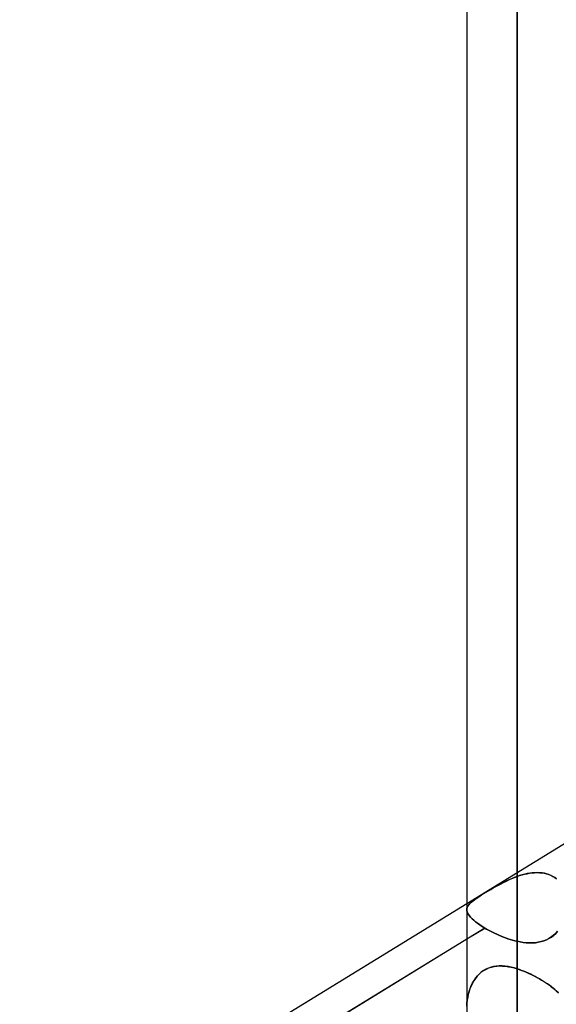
# Model space of a CAD drawing. Header units: millimetres. Extents: x -97 to 81, y -215 to 215.
# Tile 36 of 82: x -33 to -25, y -45 to -30. Entities that reach past the tile are written whole.
import ezdxf

# ---------------------------------------------------------------- set-up
doc = ezdxf.new("R2010")
doc.units = ezdxf.units.MM
doc.layers.add('MAIN-1', color=7, linetype='Continuous')
doc.layers.add('MAIN-2', color=7, linetype='Continuous')

msp = doc.modelspace()

# ---------------------------------------------------------------- linework, layer by layer
at = {"layer": 'MAIN-1'}
for p, q in [((-25.256, 0), (-25.256, -116.055)), ((-26.019, 0), (-26.019, -115.406)), ((-26.019, -43.284), (-33.294, -47.741)), ((-33.294, -48.274), (-26.019, -43.816))]:
    msp.add_line(p, q, dxfattribs=at)
at = {"layer": 'MAIN-2'}
for p, q in [((-25.256, 0), (-25.256, -114.931)), ((-25.256, 0), (-25.256, -42.869)), ((-25.256, 0), (-25.256, -43.851)), ((-25.256, -116.055), (-25.256, 0)), ((-25.256, -114.931), (-25.256, 0)), ((-25.256, -43.851), (-25.256, 0)), ((-25.256, -42.869), (-25.256, 0)), ((-24.494, -42.349), (-26.019, -43.284)), ((-25.179, -42.844), (-25.218, -42.856)), ((-25.218, -42.856), (-25.181, -42.845)), ((-25.181, -42.845), (-25.142, -42.834)), ((-25.14, -42.834), (-25.179, -42.844)), ((-25.142, -42.834), (-25.104, -42.826)), ((-25.102, -42.825), (-25.14, -42.834)), ((-25.104, -42.826), (-25.066, -42.819)), ((-25.063, -42.819), (-25.102, -42.825)), ((-25.066, -42.819), (-25.028, -42.814)), ((-25.025, -42.814), (-25.063, -42.819)), ((-25.028, -42.814), (-24.99, -42.811)), ((-24.987, -42.811), (-25.025, -42.814)), ((-24.99, -42.811), (-24.952, -42.81)), ((-24.95, -42.81), (-24.987, -42.811)), ((-24.952, -42.81), (-24.916, -42.811)), ((-24.914, -42.811), (-24.95, -42.81)), ((-24.916, -42.811), (-24.879, -42.814)), ((-24.878, -42.814), (-24.914, -42.811)), ((-24.879, -42.814), (-24.844, -42.82)), ((-24.842, -42.82), (-24.878, -42.814)), ((-24.844, -42.82), (-24.81, -42.828)), ((-24.808, -42.828), (-24.842, -42.82)), ((-24.81, -42.828), (-24.776, -42.838)), ((-24.775, -42.839), (-24.808, -42.828)), ((-24.776, -42.838), (-24.744, -42.851)), ((-24.743, -42.852), (-24.775, -42.839)), ((-24.744, -42.851), (-24.713, -42.867)), ((-24.713, -42.867), (-24.743, -42.852)), ((-25.545, -43.003), (-25.584, -43.024)), ((-25.579, -43.021), (-25.539, -43)), ((-25.505, -42.981), (-25.545, -43.003)), ((-25.539, -43), (-25.5, -42.978)), ((-25.465, -42.96), (-25.505, -42.981)), ((-25.5, -42.978), (-25.46, -42.958)), ((-25.424, -42.94), (-25.465, -42.96)), ((-25.46, -42.958), (-25.419, -42.938)), ((-25.383, -42.921), (-25.424, -42.94)), ((-25.419, -42.938), (-25.379, -42.919)), ((-25.341, -42.902), (-25.383, -42.921)), ((-25.379, -42.919), (-25.338, -42.901)), ((-25.299, -42.885), (-25.341, -42.902)), ((-25.338, -42.901), (-25.297, -42.884)), ((-25.256, -42.869), (-25.299, -42.885)), ((-25.297, -42.884), (-25.256, -42.869)), ((-25.256, -42.869), (-25.218, -42.856)), ((-25.218, -42.856), (-25.256, -42.869)), ((-24.713, -42.867), (-24.684, -42.885)), ((-24.684, -42.885), (-24.713, -42.867)), ((-24.684, -42.885), (-24.657, -42.905)), ((-24.657, -42.905), (-24.684, -42.885)), ((-25.796, -43.15), (-25.826, -43.169)), ((-25.824, -43.168), (-25.794, -43.149)), ((-25.764, -43.131), (-25.796, -43.15)), ((-25.794, -43.149), (-25.761, -43.129)), ((-25.73, -43.11), (-25.764, -43.131)), ((-25.761, -43.129), (-25.727, -43.108)), ((-25.695, -43.089), (-25.73, -43.11)), ((-25.727, -43.108), (-25.691, -43.087)), ((-25.659, -43.067), (-25.695, -43.089)), ((-25.691, -43.087), (-25.655, -43.065)), ((-25.622, -43.046), (-25.659, -43.067)), ((-25.655, -43.065), (-25.617, -43.043)), ((-25.584, -43.024), (-25.622, -43.046)), ((-25.617, -43.043), (-25.579, -43.021)), ((-25.989, -43.296), (-26, -43.311)), ((-26, -43.311), (-25.989, -43.296)), ((-25.977, -43.282), (-25.989, -43.296)), ((-25.989, -43.296), (-25.977, -43.282)), ((-25.977, -43.282), (-25.962, -43.267)), ((-25.962, -43.268), (-25.977, -43.282)), ((-25.962, -43.267), (-25.944, -43.252)), ((-25.945, -43.253), (-25.962, -43.268)), ((-25.925, -43.237), (-25.945, -43.253)), ((-25.944, -43.252), (-25.925, -43.237)), ((-25.925, -43.237), (-25.903, -43.221)), ((-25.904, -43.222), (-25.925, -43.237)), ((-25.88, -43.205), (-25.904, -43.222)), ((-25.903, -43.221), (-25.879, -43.204)), ((-25.854, -43.188), (-25.88, -43.205)), ((-25.879, -43.204), (-25.852, -43.186)), ((-25.826, -43.169), (-25.854, -43.188)), ((-25.852, -43.186), (-25.824, -43.168)), ((-26.018, -43.355), (-26.019, -43.37)), ((-26.019, -43.37), (-26.018, -43.355)), ((-26.019, -43.37), (-26.017, -43.388)), ((-26.017, -43.388), (-26.019, -43.37)), ((-26.014, -43.34), (-26.018, -43.355)), ((-26.018, -43.355), (-26.014, -43.34)), ((-26.017, -43.388), (-26.012, -43.406)), ((-26.012, -43.406), (-26.017, -43.388)), ((-26.008, -43.325), (-26.014, -43.34)), ((-26.014, -43.34), (-26.008, -43.325)), ((-26.012, -43.406), (-26.004, -43.425)), ((-26.005, -43.425), (-26.012, -43.406)), ((-26, -43.311), (-26.008, -43.325)), ((-26.008, -43.325), (-26, -43.311)), ((-25.993, -43.445), (-26.005, -43.425)), ((-26.004, -43.425), (-25.993, -43.445)), ((-25.993, -43.445), (-25.979, -43.466)), ((-25.979, -43.466), (-25.993, -43.445)), ((-25.979, -43.466), (-25.961, -43.487)), ((-25.961, -43.487), (-25.979, -43.466)), ((-25.961, -43.487), (-25.939, -43.509)), ((-25.94, -43.509), (-25.961, -43.487)), ((-25.915, -43.531), (-25.94, -43.509)), ((-25.939, -43.509), (-25.915, -43.531)), ((-25.915, -43.531), (-25.887, -43.555)), ((-25.887, -43.555), (-25.915, -43.531)), ((-25.887, -43.555), (-25.857, -43.578)), ((-25.857, -43.578), (-25.887, -43.555)), ((-25.857, -43.578), (-25.823, -43.602)), ((-25.823, -43.602), (-25.857, -43.578)), ((-25.823, -43.602), (-25.787, -43.626)), ((-25.787, -43.626), (-25.823, -43.602)), ((-25.747, -43.65), (-33.415, -48.348)), ((-26.019, -43.816), (-25.747, -43.65)), ((-25.787, -43.626), (-25.747, -43.65)), ((-25.747, -43.65), (-25.787, -43.626)), ((-25.747, -43.65), (-25.719, -43.667)), ((-25.719, -43.667), (-25.747, -43.65)), ((-25.719, -43.667), (-25.69, -43.683)), ((-25.69, -43.683), (-25.719, -43.667)), ((-25.69, -43.683), (-25.66, -43.699)), ((-25.66, -43.699), (-25.69, -43.683)), ((-25.66, -43.699), (-25.629, -43.715)), ((-25.629, -43.715), (-25.66, -43.699)), ((-25.629, -43.715), (-25.597, -43.73)), ((-25.597, -43.73), (-25.629, -43.715)), ((-25.597, -43.73), (-25.565, -43.745)), ((-25.565, -43.745), (-25.597, -43.73)), ((-25.565, -43.745), (-25.532, -43.76)), ((-25.532, -43.76), (-25.565, -43.745)), ((-24.67, -43.732), (-24.702, -43.76)), ((-24.702, -43.761), (-24.67, -43.732)), ((-24.641, -43.7), (-24.67, -43.732)), ((-24.67, -43.732), (-24.641, -43.7)), ((-25.532, -43.76), (-25.498, -43.774)), ((-25.498, -43.774), (-25.532, -43.76)), ((-25.498, -43.774), (-25.464, -43.787)), ((-25.464, -43.787), (-25.498, -43.774)), ((-25.464, -43.787), (-25.43, -43.8)), ((-25.43, -43.8), (-25.464, -43.787)), ((-25.43, -43.8), (-25.396, -43.812)), ((-25.396, -43.812), (-25.43, -43.8)), ((-25.396, -43.812), (-25.361, -43.823)), ((-25.361, -43.823), (-25.396, -43.812)), ((-25.361, -43.823), (-25.326, -43.833)), ((-25.326, -43.833), (-25.361, -43.823)), ((-25.326, -43.833), (-25.291, -43.843)), ((-25.291, -43.843), (-25.326, -43.833)), ((-25.291, -43.843), (-25.256, -43.851)), ((-25.256, -43.851), (-25.291, -43.843)), ((-25.209, -43.86), (-25.256, -43.851)), ((-25.256, -43.851), (-25.209, -43.86)), ((-25.163, -43.868), (-25.209, -43.86)), ((-25.209, -43.86), (-25.163, -43.868)), ((-25.116, -43.873), (-25.163, -43.868)), ((-25.163, -43.868), (-25.116, -43.873)), ((-25.07, -43.876), (-25.116, -43.873)), ((-25.116, -43.873), (-25.07, -43.876)), ((-25.024, -43.875), (-25.07, -43.876)), ((-25.07, -43.876), (-25.024, -43.875)), ((-24.979, -43.873), (-25.024, -43.875)), ((-25.024, -43.875), (-24.979, -43.873)), ((-24.935, -43.866), (-24.979, -43.873)), ((-24.979, -43.873), (-24.935, -43.866)), ((-24.892, -43.857), (-24.935, -43.866)), ((-24.935, -43.866), (-24.892, -43.857)), ((-24.851, -43.845), (-24.892, -43.857)), ((-24.892, -43.857), (-24.851, -43.845)), ((-24.811, -43.829), (-24.851, -43.845)), ((-24.851, -43.845), (-24.811, -43.829)), ((-24.772, -43.809), (-24.811, -43.829)), ((-24.811, -43.829), (-24.773, -43.809)), ((-24.773, -43.809), (-24.736, -43.787)), ((-24.736, -43.786), (-24.772, -43.809)), ((-24.702, -43.76), (-24.736, -43.786)), ((-24.736, -43.787), (-24.702, -43.761)), ((-25.856, -44.375), (-25.826, -44.344)), ((-25.8, -44.321), (-25.832, -44.35)), ((-25.826, -44.344), (-25.794, -44.317)), ((-25.766, -44.296), (-25.8, -44.321)), ((-25.794, -44.317), (-25.76, -44.292)), ((-25.729, -44.275), (-25.766, -44.296)), ((-25.76, -44.292), (-25.723, -44.272)), ((-25.691, -44.258), (-25.729, -44.275)), ((-25.723, -44.272), (-25.684, -44.255)), ((-25.652, -44.244), (-25.691, -44.258)), ((-25.684, -44.255), (-25.645, -44.242)), ((-25.612, -44.235), (-25.652, -44.244)), ((-25.645, -44.242), (-25.604, -44.233)), ((-25.57, -44.229), (-25.612, -44.235)), ((-25.604, -44.233), (-25.562, -44.228)), ((-25.527, -44.226), (-25.57, -44.229)), ((-25.562, -44.228), (-25.52, -44.226)), ((-25.483, -44.226), (-25.527, -44.226)), ((-25.52, -44.226), (-25.477, -44.227)), ((-25.439, -44.23), (-25.483, -44.226)), ((-25.477, -44.227), (-25.433, -44.23)), ((-25.394, -44.236), (-25.439, -44.23)), ((-25.433, -44.23), (-25.389, -44.237)), ((-25.348, -44.245), (-25.394, -44.236)), ((-25.389, -44.237), (-25.345, -44.245)), ((-25.302, -44.256), (-25.348, -44.245)), ((-25.345, -44.245), (-25.301, -44.256)), ((-25.256, -44.269), (-25.302, -44.256)), ((-25.301, -44.256), (-25.256, -44.269)), ((-25.256, -47.755), (-25.256, -44.269)), ((-25.256, -44.269), (-25.256, -47.755)), ((-25.256, -44.269), (-25.223, -44.28)), ((-25.222, -44.28), (-25.256, -44.269)), ((-25.223, -44.28), (-25.189, -44.292)), ((-25.187, -44.293), (-25.222, -44.28)), ((-25.189, -44.292), (-25.155, -44.305)), ((-25.152, -44.306), (-25.187, -44.293)), ((-25.155, -44.305), (-25.12, -44.319)), ((-25.118, -44.32), (-25.152, -44.306)), ((-25.12, -44.319), (-25.086, -44.334)), ((-25.084, -44.335), (-25.118, -44.32)), ((-25.086, -44.334), (-25.052, -44.35)), ((-25.049, -44.351), (-25.084, -44.335)), ((-25.935, -44.49), (-25.954, -44.53)), ((-25.951, -44.523), (-25.931, -44.483)), ((-25.913, -44.451), (-25.935, -44.49)), ((-25.931, -44.483), (-25.908, -44.444)), ((-25.888, -44.415), (-25.913, -44.451)), ((-25.908, -44.444), (-25.883, -44.408)), ((-25.861, -44.381), (-25.888, -44.415)), ((-25.883, -44.408), (-25.856, -44.375)), ((-25.832, -44.35), (-25.861, -44.381)), ((-25.052, -44.35), (-25.018, -44.366)), ((-25.016, -44.368), (-25.049, -44.351)), ((-25.018, -44.366), (-24.984, -44.384)), ((-24.982, -44.385), (-25.016, -44.368)), ((-24.984, -44.384), (-24.951, -44.402)), ((-24.949, -44.403), (-24.982, -44.385)), ((-24.951, -44.402), (-24.918, -44.42)), ((-24.917, -44.421), (-24.949, -44.403)), ((-24.918, -44.42), (-24.886, -44.439)), ((-24.885, -44.44), (-24.917, -44.421)), ((-24.886, -44.439), (-24.855, -44.458)), ((-24.853, -44.459), (-24.885, -44.44)), ((-24.855, -44.458), (-24.824, -44.478)), ((-24.823, -44.479), (-24.853, -44.459)), ((-24.824, -44.478), (-24.794, -44.498)), ((-24.793, -44.499), (-24.823, -44.479)), ((-25.985, -44.613), (-25.997, -44.656)), ((-25.996, -44.653), (-25.983, -44.609)), ((-25.971, -44.571), (-25.985, -44.613)), ((-25.983, -44.609), (-25.968, -44.565)), ((-25.954, -44.53), (-25.971, -44.571)), ((-25.968, -44.565), (-25.951, -44.523)), ((-24.794, -44.498), (-24.765, -44.519)), ((-24.764, -44.519), (-24.793, -44.499)), ((-24.765, -44.519), (-24.737, -44.54)), ((-24.736, -44.54), (-24.764, -44.519)), ((-24.737, -44.54), (-24.71, -44.56)), ((-24.71, -44.56), (-24.736, -44.54)), ((-24.71, -44.56), (-24.685, -44.581)), ((-24.685, -44.581), (-24.71, -44.56)), ((-24.685, -44.581), (-24.661, -44.602)), ((-24.661, -44.602), (-24.685, -44.581)), ((-24.626, -44.634), (-24.661, -44.602)), ((-24.661, -44.602), (-24.626, -44.634)), ((-26.017, -44.791), (-26.019, -44.836)), ((-26.019, -44.837), (-26.017, -44.791)), ((-26.017, -44.791), (-26.013, -44.744)), ((-26.013, -44.745), (-26.017, -44.791)), ((-26.013, -44.744), (-26.006, -44.699)), ((-26.006, -44.7), (-26.013, -44.745)), ((-26.006, -44.699), (-25.996, -44.653)), ((-25.997, -44.656), (-26.006, -44.7))]:
    msp.add_line(p, q, dxfattribs=at)

doc.saveas('drawing.dxf')
